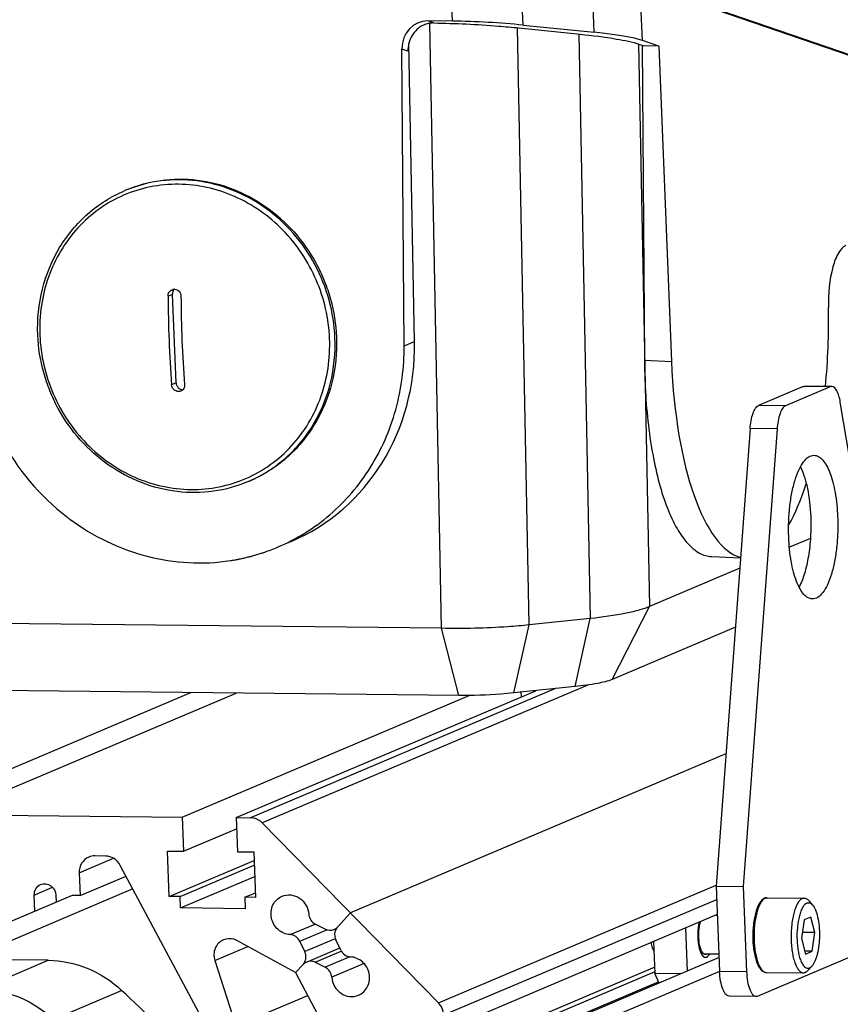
# Model space of a CAD drawing. Header units: millimetres. Extents: x 0 to 420, y 0 to 297.
# Tile 24 of 53: x 182 to 205, y 57 to 84. Entities that reach past the tile are written whole.
import ezdxf

# ---------------------------------------------------------------- set-up
doc = ezdxf.new("R2010")
doc.units = ezdxf.units.MM
doc.header["$LTSCALE"] = 23.1
doc.layers.add('COMPONENTS', color=7, linetype='CONTINUOUS')

msp = doc.modelspace()

# ---------------------------------------------------------------- linework, layer by layer
at = {"layer": 'COMPONENTS', "color": 7, "linetype": 'CONTINUOUS'}
for p, q in [((193.82988, 84.44339), (193.76594, 86.02658)), ((195.7937, 84.33431), (195.72976, 85.9175)), ((197.77613, 84.13293), (197.71219, 85.71613)), ((199.11622, 83.90641), (199.05228, 85.48961)), ((215.81391, 79.71831), (199.05228, 85.48961)), ((199.16593, 85.47689), (215.88679, 79.71964)), ((193.82988, 84.44339), (193.14373, 84.45083)), ((193.30848, 84.39269), (193.14373, 84.45083)), ((193.52075, 67.53951), (193.19457, 84.39048)), ((195.96447, 67.63461), (195.64274, 84.25583)), ((195.67603, 84.25647), (197.3839, 84.08085)), ((195.7937, 84.33431), (197.77613, 84.13293)), ((197.35061, 84.0802), (197.66549, 67.81275)), ((199.57358, 83.74894), (199.11622, 83.90641)), ((192.48261, 75.40612), (192.42283, 83.66709)), ((192.58718, 83.60909), (192.42283, 83.66709)), ((192.77236, 75.52885), (192.61189, 83.81889)), ((199.01179, 83.80631), (199.3149, 68.14631)), ((199.04529, 83.79548), (199.16462, 83.75337)), ((199.11199, 83.77379), (199.17544, 75.00547)), ((199.57358, 83.74894), (199.16462, 83.75337)), ((199.57358, 83.74894), (199.92815, 74.96968)), ((184.74913, 79.74378), (184.70817, 79.72643)), ((185.90786, 76.79052), (186.03338, 76.84369)), ((186.13313, 74.37391), (186.03338, 76.84369)), ((192.48261, 75.40612), (192.77236, 75.52885)), ((199.17544, 75.00547), (199.92815, 74.96968)), ((186.13313, 74.37391), (186.0076, 74.32074)), ((203.59819, 74.27012), (202.35267, 73.74257)), ((204.34971, 74.26198), (203.10419, 73.73443)), ((204.34971, 74.26198), (203.59819, 74.27012)), ((204.39035, 74.27034), (203.63883, 74.27848)), ((203.10419, 73.73443), (202.35267, 73.74257)), ((206.55377, 62.31333), (204.62888, 73.83682)), ((202.11665, 73.0992), (201.17167, 60.36017)), ((202.86817, 73.09106), (201.92319, 60.35203)), ((202.86817, 73.09106), (202.11665, 73.0992)), ((188.18124, 71.64066), (188.14029, 71.62331)), ((203.79557, 70.04412), (203.21091, 69.79649)), ((201.0506, 69.53565), (201.84949, 69.49767)), ((201.82821, 69.21084), (199.3149, 68.14631)), ((198.27756, 66.11535), (199.3149, 68.14631)), ((193.52075, 67.53951), (164.31476, 67.85587)), ((197.66549, 67.81275), (195.96447, 67.63461)), ((197.24277, 65.91675), (197.66549, 67.81275)), ((194.00915, 65.66833), (193.52075, 67.53951)), ((195.54175, 65.73861), (195.96447, 67.63461)), ((201.70632, 67.56762), (198.27756, 66.11535)), ((194.00915, 65.66833), (164.80317, 65.98469)), ((187.80621, 62.26777), (196.15152, 65.80247)), ((196.69979, 65.85989), (188.20863, 62.26341)), ((197.59917, 65.96083), (188.53309, 62.12085)), ((197.24277, 65.91675), (195.54175, 65.73861)), ((178.56251, 62.3679), (186.54561, 65.74918)), ((179.82506, 62.35422), (187.80816, 65.7355)), ((186.30317, 62.28405), (194.29397, 65.66859)), ((195.749, 65.63198), (195.74384, 65.75977)), ((201.44504, 64.04533), (190.9872, 59.61586)), ((179.82506, 62.35422), (186.30317, 62.28405)), ((186.30317, 62.28405), (186.34154, 61.33414)), ((187.80621, 62.26777), (187.84458, 61.31786)), ((187.80621, 62.26777), (188.20863, 62.26341)), ((186.34154, 61.33414), (187.81865, 61.95978)), ((188.53309, 62.12085), (193.4413, 57.11088)), ((183.43618, 60.73261), (184.38983, 61.13653)), ((184.16852, 61.19943), (183.86791, 61.20268)), ((185.94178, 60.07247), (185.89063, 61.33902)), ((185.89063, 61.33902), (186.34154, 61.33414)), ((187.84458, 61.31786), (188.29549, 61.31297)), ((188.29549, 61.31297), (188.34664, 60.04642)), ((187.27347, 55.89766), (184.5783, 60.94041)), ((185.94178, 60.07247), (188.30516, 61.07349)), ((186.24239, 60.06921), (188.31035, 60.94511)), ((183.43618, 60.73261), (183.46176, 60.09933)), ((183.46176, 60.09933), (184.73875, 60.64021)), ((186.25517, 59.75258), (188.32314, 60.62847)), ((182.18417, 60.11317), (182.6916, 60.3281)), ((193.4413, 57.11088), (201.17358, 60.38593)), ((201.17167, 60.36017), (201.92319, 60.35203)), ((201.17167, 60.36017), (201.26758, 57.98538)), ((201.92319, 60.35203), (202.0191, 57.97724)), ((183.2363, 60.10178), (179.06879, 58.3366)), ((184.92939, 60.28351), (180.30128, 58.32325)), ((182.20232, 59.66383), (182.18417, 60.11317)), ((182.78539, 60.10666), (182.79317, 59.91408)), ((183.46176, 60.09933), (183.2363, 60.10178)), ((186.24239, 60.06921), (185.94178, 60.07247)), ((186.25517, 59.75258), (186.24239, 60.06921)), ((188.04604, 60.04968), (188.34146, 60.17481)), ((188.04604, 60.04968), (188.05882, 59.73304)), ((188.34664, 60.04642), (188.04604, 60.04968)), ((202.59352, 60.03897), (203.62536, 60.02779)), ((193.58693, 56.7736), (201.18652, 59.99245)), ((203.75457, 59.95474), (203.85752, 59.83443)), ((188.05882, 59.73304), (186.25517, 59.75258)), ((190.9872, 59.61586), (190.62602, 59.22261)), ((201.20364, 59.56857), (193.60405, 56.34973)), ((201.17009, 59.55436), (201.20423, 59.55399)), ((203.80951, 59.50148), (203.6208, 59.42154)), ((203.92305, 59.06648), (203.80951, 59.50148)), ((189.30647, 59.01089), (190.0018, 59.3054)), ((190.01163, 59.29973), (190.28896, 59.16321)), ((203.6208, 59.42154), (203.54562, 58.90662)), ((189.576, 58.82541), (190.33312, 59.14609)), ((200.31737, 59.19319), (200.36576, 57.99515)), ((202.32346, 57.30102), (206.40926, 59.03158)), ((203.92305, 59.06648), (203.56952, 59.07031)), ((203.84788, 58.55156), (203.92305, 59.06648)), ((187.21166, 58.29287), (188.12768, 58.68086)), ((189.46175, 57.95494), (187.82849, 58.84366)), ((189.71438, 58.5376), (189.576, 58.82541)), ((190.5666, 58.89856), (189.71438, 58.5376)), ((190.71896, 58.57773), (190.58058, 58.86554)), ((199.4311, 58.8178), (199.46713, 57.92576)), ((203.54562, 58.90662), (203.65916, 58.47163)), ((182.56739, 58.29871), (152.12273, 58.62848)), ((189.76575, 58.249), (190.67806, 58.63541)), ((190.006, 58.23993), (190.73182, 58.54736)), ((190.9703, 58.39439), (190.28333, 58.10342)), ((200.82241, 58.47806), (201.24787, 58.47345)), ((203.84788, 58.55156), (203.63771, 58.55384)), ((203.65916, 58.47163), (203.84788, 58.55156)), ((180.66069, 57.49111), (182.56739, 58.29871)), ((187.21166, 58.29287), (187.79994, 56.47134)), ((189.66895, 58.18054), (189.46175, 57.95494)), ((190.006, 58.23993), (190.28333, 58.10342)), ((191.36684, 58.20616), (190.46788, 57.8254)), ((201.25203, 58.37053), (192.76617, 54.7763)), ((203.73359, 58.01816), (203.83913, 58.1362)), ((189.46175, 57.95494), (190.35703, 56.26269)), ((199.45996, 58.10337), (191.26952, 54.63427)), ((199.46514, 57.97498), (191.57013, 54.63101)), ((201.26758, 57.98538), (193.66799, 54.76654)), ((200.1836, 57.918), (199.46713, 57.92576)), ((199.58478, 57.66436), (199.46713, 57.92576)), ((202.0191, 57.97724), (201.26758, 57.98538)), ((202.57099, 57.95909), (203.60283, 57.94792)), ((199.57089, 57.69772), (191.58292, 54.31437)), ((182.70992, 56.65146), (184.61662, 57.45906)), ((187.79994, 56.47134), (189.79875, 57.31795)), ((202.28282, 57.29266), (201.5313, 57.3008))]:
    msp.add_line(p, q, dxfattribs=at)
for centre, radius, start, end in [((193.29989, 83.71527), 0.67752, 107.876812, 113.712509), ((193.30084, 83.7124), 0.68055, 102.051927, 107.878786), ((193.29981, 83.71731), 0.67553, 96.102645, 102.053899), ((193.29871, 83.72356), 0.6692, 89.163683, 96.065875), ((186.19017, 76.22766), 3.7997, 112.285042, 112.956371), ((221.80186, 77.00329), 35.89463, 180.339625, 184.285931), ((186.20943, 76.85946), 0.17456, 138.542599, 144.250386), ((186.20734, 76.86127), 0.17179, 135.639842, 138.53479), ((221.6968, 76.98057), 35.42874, 180.313668, 184.311889), ((216.90431, 75.12932), 17.7293, 180.400269, 182.835277), ((186.65789, 75.12302), 3.80072, 292.956373, 293.625716), ((187.0507, 75.80351), 6.50454, 232.384175, 233.392291), ((186.802, 74.89991), 5.5391, 287.920826, 288.936475), ((186.80684, 74.88611), 5.52447, 288.935434, 292.952698), ((186.79243, 74.94264), 5.58295, 278.784675, 280.041061), ((186.79559, 74.92472), 5.56476, 280.0412, 281.063233), ((186.79718, 74.91645), 5.55633, 281.0635, 281.433276), ((186.79714, 74.91666), 5.55655, 281.433291, 282.704594), ((186.79733, 74.9158), 5.55566, 282.704608, 283.992056), ((186.7978, 74.91391), 5.55372, 283.992084, 284.990918), ((186.79822, 74.91231), 5.55206, 284.990955, 285.324093), ((186.79884, 74.91008), 5.54975, 285.324035, 286.61419), ((186.80027, 74.9053), 5.54476, 286.614203, 287.920764), ((202.59842, 59.84391), 0.19605, 110.431727, 112.963516), ((202.59511, 59.85293), 0.18644, 105.264476, 110.447026), ((190.83972, 59.02682), 0.28983, 137.505241, 147.44541), ((189.40253, 58.38814), 0.34581, 11.053507, 25.607049), ((165.19896, 36.53256), 28.54758, 41.68247, 47.141812)]:
    msp.add_arc(centre, radius, start, end, dxfattribs=at)
for centre, major_axis, ratio, start_param, end_param in [((193.17501, 83.63133), (-0.22019, 0.79496), 0.90476879, 6.02770799, 7.5647876), ((194.72893, 84.13384), (2.56738, -0.1344), 0.10908863, 1.14886771, 1.93426587), ((196.71136, 83.93246), (2.56738, -0.1344), 0.10908863, 0.36346955, 1.14886771), ((202.10724, 75.89265), (0.06892, 6.40344), 0.34247006, -1.82307068, -1.47660543), ((186.75227, 75.81382), (-2.96885, 5.67327), 0.92337107, -3.21685333, -2.06615975), ((202.10724, 75.89265), (0.06892, 6.40344), 0.34247006, -4.56406439, -3.22730869), ((202.10724, 75.89265), (0.06892, 6.40344), 0.34247006, -2.59387856, -2.30949815)]:
    msp.add_ellipse(centre, major_axis=major_axis, ratio=ratio, start_param=start_param, end_param=end_param, dxfattribs=at)
for points, knots in [([(193.02742, 84.33559), (192.89474, 84.27729), (192.66009, 84.06321), (192.58609, 83.75973), (192.58718, 83.60909)], [0, 0, 0, 0, 0.49033771, 1, 1, 1, 1]), ([(193.30848, 84.39269), (193.90933, 84.38415), (194.69981, 84.34641), (195.48731, 84.27588), (195.67603, 84.25647)], [0, 0, 0, 0, 0.76004576, 1, 1, 1, 1]), ([(197.3839, 84.08085), (197.72362, 84.04591), (198.28046, 83.97361), (198.83685, 83.86903), (199.04529, 83.79548)], [0, 0, 0, 0, 0.60707957, 1, 1, 1, 1]), ([(184.74918, 79.7438), (185.05558, 79.87357), (185.70885, 80.05351), (186.72899, 80.06035), (187.73193, 79.80671), (188.65728, 79.30895), (189.45115, 78.59815), (189.96494, 77.86331), (190.27001, 77.21542), (190.4998, 76.53792), (190.58418, 76.00321), (190.59855, 75.64745)], [0, 0, 0, 0, 0.11969874, 0.2404679, 0.36310434, 0.48794305, 0.61479949, 0.74303431, 0.80748603, 0.87191628, 1, 1, 1, 1]), ([(186.20138, 79.90251), (185.939, 79.90535), (185.41344, 79.85685), (184.65952, 79.62123), (183.97154, 79.23221), (183.37681, 78.70516), (182.89817, 78.06095), (182.55378, 77.32477), (182.35636, 76.52552), (182.32763, 75.97309), (182.33879, 75.69687)], [0, 0, 0, 0, 0.12315421, 0.24560667, 0.36808884, 0.49131634, 0.61588249, 0.74216156, 0.87025577, 1, 1, 1, 1]), ([(190.55759, 75.6301), (190.5433, 75.98388), (190.4321, 76.69228), (190.0323, 77.68794), (189.42175, 78.56698), (188.63526, 79.27766), (187.71778, 79.77829), (186.72199, 80.03822), (185.70722, 80.04088), (185.05552, 79.86906), (184.74927, 79.74355)], [0, 0, 0, 0, 0.12807562, 0.25674422, 0.38498765, 0.51187413, 0.63676364, 0.75946077, 0.88028149, 1, 1, 1, 1]), ([(190.40722, 75.60948), (190.39596, 75.88832), (190.32095, 76.44658), (190.05803, 77.24896), (189.65422, 77.99065), (189.12477, 78.64312), (188.48962, 79.18154), (187.77261, 79.58511), (187.00135, 79.83799), (186.46654, 79.89964), (186.20138, 79.90251)], [0, 0, 0, 0, 0.12675664, 0.25413938, 0.38150018, 0.50818636, 0.63364071, 0.75748071, 0.87955725, 1, 1, 1, 1]), ([(182.2813, 75.71156), (182.26413, 76.13676), (182.34825, 76.98915), (182.83143, 78.1645), (183.63139, 79.12681), (184.33528, 79.56849), (184.70817, 79.72643)], [0, 0, 0, 0, 0.25671333, 0.50855342, 0.75570692, 1, 1, 1, 1]), ([(204.78049, 78.19939), (204.69476, 78.16308), (204.5386, 77.9631), (204.33511, 77.38659), (204.28877, 76.85214), (204.29699, 76.4714)], [0, 0, 0, 0, 0.15115908, 0.38165473, 1, 1, 1, 1]), ([(185.90786, 76.79052), (185.90763, 76.82764), (185.92742, 76.9025), (185.98637, 76.95394), (186.01936, 76.96791)], [0, 0, 0, 0, 0.50880909, 1, 1, 1, 1]), ([(186.06776, 76.96144), (186.04979, 76.9365), (186.03448, 76.89558), (186.03295, 76.85425), (186.03338, 76.84369)], [0, 0, 0, 0, 0.74413759, 1, 1, 1, 1]), ([(186.08705, 76.9813), (186.11071, 76.98105), (186.15897, 76.97012), (186.21899, 76.92609), (186.2589, 76.86184), (186.26843, 76.81164), (186.26859, 76.78661)], [0, 0, 0, 0, 0.24235452, 0.49006056, 0.74355926, 1, 1, 1, 1]), ([(188.14029, 71.62331), (187.83266, 71.49301), (187.1771, 71.31225), (186.15387, 71.30471), (185.14879, 71.5579), (184.22237, 72.05511), (183.42823, 72.76495), (182.91452, 73.49875), (182.60961, 74.14563), (182.37995, 74.82218), (182.29565, 75.35622), (182.2813, 75.71156)], [0, 0, 0, 0, 0.12010621, 0.24119167, 0.36399334, 0.48882927, 0.61553829, 0.74353222, 0.80784837, 0.87214539, 1, 1, 1, 1]), ([(182.33879, 75.69687), (182.35005, 75.41803), (182.42506, 74.85976), (182.68798, 74.05739), (183.09179, 73.3157), (183.62124, 72.66323), (184.25639, 72.12481), (184.9734, 71.72124), (185.74465, 71.46836), (186.27947, 71.40671), (186.54462, 71.40384)], [0, 0, 0, 0, 0.12675664, 0.25413938, 0.38150019, 0.50818636, 0.63364068, 0.75748063, 0.87955718, 1, 1, 1, 1]), ([(180.46561, 75.53629), (180.53502, 74.59209), (181.07847, 72.71928), (182.33495, 71.22565), (183.08057, 70.65113)], [0, 0, 0, 0, 0.50144572, 1, 1, 1, 1]), ([(186.54462, 71.40384), (186.80701, 71.40099), (187.33257, 71.4495), (188.08649, 71.68512), (188.77446, 72.07414), (189.3692, 72.60119), (189.84783, 73.2454), (190.19223, 73.98158), (190.38965, 74.78083), (190.41837, 75.33326), (190.40722, 75.60948)], [0, 0, 0, 0, 0.12315414, 0.24560658, 0.36808883, 0.49131639, 0.61588254, 0.74216158, 0.87025577, 1, 1, 1, 1]), ([(188.18107, 71.64087), (188.54713, 71.80099), (189.23721, 72.24413), (190.02008, 73.20054), (190.49264, 74.36516), (190.57461, 75.20887), (190.55759, 75.6301)], [0, 0, 0, 0, 0.24379266, 0.49074981, 0.74277073, 1, 1, 1, 1]), ([(190.59855, 75.64745), (190.61572, 75.22238), (190.53193, 74.37093), (190.05027, 73.19752), (189.25341, 72.23793), (188.55239, 71.79787), (188.18119, 71.64064)], [0, 0, 0, 0, 0.25727298, 0.50928175, 0.75620082, 1, 1, 1, 1]), ([(188.96123, 69.79902), (189.48532, 70.021), (190.4765, 70.63675), (191.61857, 71.97356), (192.33355, 73.61143), (192.48695, 74.80659), (192.48261, 75.40612)], [0, 0, 0, 0, 0.24404729, 0.49104999, 0.74292521, 1, 1, 1, 1]), ([(186.20214, 74.13156), (186.15434, 74.13208), (186.05605, 74.17554), (186.0113, 74.27193), (186.0076, 74.32074)], [0, 0, 0, 0, 0.4940731, 1, 1, 1, 1]), ([(186.13313, 74.37391), (186.13414, 74.34887), (186.14571, 74.29876), (186.18829, 74.23549), (186.25, 74.19251), (186.29889, 74.182), (186.32276, 74.18197)], [0, 0, 0, 0, 0.25432869, 0.50845973, 0.7577006, 1, 1, 1, 1]), ([(186.36833, 74.31683), (186.37102, 74.28139), (186.35677, 74.20811), (186.30036, 74.15788), (186.26888, 74.14455)], [0, 0, 0, 0, 0.50971548, 1, 1, 1, 1]), ([(199.19671, 74.25235), (199.22787, 73.62646), (199.32026, 72.72492), (199.56684, 71.60406), (199.78867, 70.90923), (200.04953, 70.34025), (200.34514, 69.90896), (200.67532, 69.62212), (200.93179, 69.54133), (201.05051, 69.53567)], [0, 0, 0, 0, 0.35110199, 0.50577209, 0.64238502, 0.75901837, 0.85528925, 0.93341043, 1, 1, 1, 1]), ([(204.62888, 73.83682), (204.61885, 73.89688), (204.59362, 74.00677), (204.53756, 74.16128), (204.45167, 74.26962), (204.39045, 74.27033)], [0, 0, 0, 0, 0.35460954, 0.64347542, 1, 1, 1, 1]), ([(202.11665, 73.0992), (202.12743, 73.24453), (202.15901, 73.44475), (202.25469, 73.65907), (202.31909, 73.72835), (202.35267, 73.74257)], [0, 0, 0, 0, 0.62041477, 0.84475775, 1, 1, 1, 1]), ([(203.10419, 73.73443), (203.07061, 73.72021), (203.00621, 73.65093), (202.91053, 73.43661), (202.87895, 73.23639), (202.86817, 73.09106)], [0, 0, 0, 0, 0.15524225, 0.37958523, 1, 1, 1, 1]), ([(203.19305, 70.06844), (203.18728, 70.21122), (203.18644, 70.49552), (203.21558, 70.91249), (203.27367, 71.30436), (203.35797, 71.65349), (203.46428, 71.94516), (203.58885, 72.16725), (203.72832, 72.31622), (203.84469, 72.35731), (203.89576, 72.35674)], [0, 0, 0, 0, 0.16951148, 0.33687856, 0.49538814, 0.63887377, 0.76229085, 0.86243473, 0.93941671, 1, 1, 1, 1]), ([(203.89576, 72.35674), (203.9375, 72.35628), (204.02951, 72.32842), (204.14704, 72.22397), (204.25308, 72.06584), (204.34706, 71.85654), (204.42688, 71.60157), (204.51419, 71.19537), (204.54591, 70.86997), (204.55498, 70.64529)], [0, 0, 0, 0, 0.06461788, 0.14208001, 0.23914014, 0.35749588, 0.49602542, 0.65195531, 1, 1, 1, 1]), ([(203.51662, 72.03288), (203.5602, 71.94718), (203.63659, 71.75099), (203.75309, 71.29262), (203.79285, 70.91608), (203.80346, 70.65343)], [0, 0, 0, 0, 0.20351694, 0.44353929, 1, 1, 1, 1]), ([(183.17183, 70.58208), (183.81082, 70.1074), (185.26073, 69.39605), (186.87925, 69.30683), (187.64507, 69.42518)], [0, 0, 0, 0, 0.50671218, 1, 1, 1, 1]), ([(203.80346, 70.65343), (203.81109, 70.46442), (203.8078, 70.09189), (203.75158, 69.55831), (203.64894, 69.08799), (203.54363, 68.80687), (203.48018, 68.68858)], [0, 0, 0, 0, 0.28243641, 0.55526063, 0.79957694, 1, 1, 1, 1]), ([(204.55498, 70.64529), (204.56075, 70.50251), (204.56158, 70.21821), (204.53244, 69.80124), (204.47436, 69.40937), (204.39005, 69.06024), (204.28375, 68.76857), (204.15918, 68.54648), (204.01971, 68.39751), (203.90334, 68.35643), (203.85227, 68.35699)], [0, 0, 0, 0, 0.16951148, 0.33687856, 0.49538814, 0.63887377, 0.76229085, 0.86243473, 0.93941671, 1, 1, 1, 1]), ([(203.85227, 68.35699), (203.81053, 68.35745), (203.71851, 68.38531), (203.60099, 68.48976), (203.49494, 68.64789), (203.40097, 68.85719), (203.32115, 69.11216), (203.23384, 69.51836), (203.20212, 69.84377), (203.19305, 70.06844)], [0, 0, 0, 0, 0.06461788, 0.14208001, 0.23914014, 0.35749588, 0.49602542, 0.65195531, 1, 1, 1, 1]), ([(199.31503, 68.14631), (199.2282, 68.10615), (199.01417, 68.03577), (198.46605, 67.90921), (198.00199, 67.84794), (197.66556, 67.81273)], [0, 0, 0, 0, 0.17006641, 0.39865717, 1, 1, 1, 1]), ([(195.96454, 67.63459), (195.768, 67.61399), (194.95535, 67.5448), (194.13842, 67.52432), (193.5207, 67.53949)], [0, 0, 0, 0, 0.24231781, 1, 1, 1, 1]), ([(198.27764, 66.11535), (198.14895, 66.06072), (197.80126, 65.98699), (197.45373, 65.93881), (197.24282, 65.91674)], [0, 0, 0, 0, 0.39732379, 1, 1, 1, 1]), ([(195.54179, 65.7386), (195.4185, 65.72567), (194.90883, 65.68123), (194.39671, 65.66408), (194.00912, 65.66832)], [0, 0, 0, 0, 0.24232791, 1, 1, 1, 1]), ([(188.53309, 62.12085), (188.5115, 62.14289), (188.4202, 62.22084), (188.2976, 62.26245), (188.20863, 62.26341)], [0, 0, 0, 0, 0.25753839, 1, 1, 1, 1]), ([(183.70009, 61.1698), (183.61955, 61.13573), (183.47523, 61.00879), (183.43251, 60.82347), (183.43618, 60.73261)], [0, 0, 0, 0, 0.49024924, 1, 1, 1, 1]), ([(184.5783, 60.94041), (184.53812, 61.01559), (184.42028, 61.14624), (184.25076, 61.19854), (184.16852, 61.19943)], [0, 0, 0, 0, 0.5089526, 1, 1, 1, 1]), ([(182.18417, 60.11317), (182.18173, 60.17372), (182.21018, 60.29719), (182.30628, 60.38182), (182.35993, 60.40455)], [0, 0, 0, 0, 0.50979341, 1, 1, 1, 1]), ([(182.35993, 60.40455), (182.44715, 60.44152), (182.67926, 60.41083), (182.78135, 60.20672), (182.78539, 60.10666)], [0, 0, 0, 0, 0.48611056, 1, 1, 1, 1]), ([(189.30647, 59.01089), (189.18654, 59.0165), (188.94141, 59.12261), (188.74987, 59.46267), (188.78747, 59.85039), (188.97635, 60.03468), (189.0839, 60.08021)], [0, 0, 0, 0, 0.24826607, 0.50565735, 0.75848163, 1, 1, 1, 1]), ([(189.0839, 60.08021), (189.16022, 60.11251), (189.33555, 60.13713), (189.58377, 60.04137), (189.76678, 59.84188), (189.82064, 59.66625), (189.82708, 59.57775)], [0, 0, 0, 0, 0.24027981, 0.48760711, 0.74271729, 1, 1, 1, 1]), ([(202.5407, 60.02811), (202.545, 60.02993), (202.56192, 60.03621), (202.58015, 60.03911), (202.59352, 60.03897)], [0, 0, 0, 0, 0.25900233, 1, 1, 1, 1]), ([(202.52193, 60.02442), (202.46084, 59.99855), (202.3848, 59.90894), (202.31703, 59.76877), (202.27018, 59.63047), (202.23334, 59.47233), (202.19751, 59.23581), (202.18592, 58.98831), (202.19767, 58.74087), (202.21821, 58.56413), (202.2498, 58.40191), (202.29154, 58.25909), (202.34295, 58.13931), (202.40414, 58.0446), (202.46844, 57.98783), (202.52601, 57.9636), (202.55606, 57.95925), (202.57099, 57.95909)], [0, 0, 0, 0, 0.0866598, 0.14159504, 0.20512415, 0.2763536, 0.35361061, 0.51727718, 0.59886843, 0.67700025, 0.74946643, 0.81448844, 0.87100258, 0.91912792, 0.96087938, 0.9804958, 1, 1, 1, 1]), ([(202.52422, 60.01998), (202.50011, 60.00642), (202.45278, 59.96339), (202.39501, 59.87503), (202.34317, 59.75853), (202.28133, 59.55978), (202.23316, 59.27068), (202.22113, 58.96526), (202.23452, 58.7163), (202.25595, 58.53952), (202.28799, 58.37806), (202.32954, 58.23712), (202.37916, 58.12123), (202.42871, 58.04391), (202.47224, 57.99971), (202.5042, 57.97683), (202.5372, 57.96262), (202.55997, 57.95921), (202.57099, 57.95909)], [0, 0, 0, 0, 0.03685039, 0.08331684, 0.13998906, 0.20612404, 0.36016529, 0.52872616, 0.61230357, 0.69207021, 0.76573993, 0.83134656, 0.88742106, 0.93328093, 0.95257069, 0.96975093, 0.98531797, 1, 1, 1, 1]), ([(203.57253, 60.01693), (203.54809, 60.00657), (203.49893, 59.96884), (203.43902, 59.88581), (203.38494, 59.77333), (203.33857, 59.63445), (203.30129, 59.47352), (203.2649, 59.23194), (203.25294, 58.97876), (203.2646, 58.72552), (203.28519, 58.54471), (203.31681, 58.37916), (203.35833, 58.23437), (203.40828, 58.11513), (203.45837, 58.03545), (203.50253, 57.98984), (203.53495, 57.96623), (203.56847, 57.95156), (203.59163, 57.94804), (203.60283, 57.94792)], [0, 0, 0, 0, 0.03508108, 0.07955264, 0.13448263, 0.19932974, 0.2726588, 0.35247795, 0.52189743, 0.60640013, 0.6872761, 0.76212311, 0.82886191, 0.88592084, 0.9325344, 0.95209875, 0.96948583, 0.98520202, 1, 1, 1, 1]), ([(203.69789, 59.88897), (203.67526, 59.87939), (203.62984, 59.84356), (203.57528, 59.76484), (203.52641, 59.65808), (203.48523, 59.52649), (203.45305, 59.37462), (203.42359, 59.14912), (203.41747, 58.91529), (203.43445, 58.68472), (203.45823, 58.5244), (203.49212, 58.38148), (203.53481, 58.26124), (203.57864, 58.17874), (203.61816, 58.12924), (203.65474, 58.09537), (203.69734, 58.0744), (203.74075, 58.07415), (203.76103, 58.08), (203.77079, 58.08413)], [0, 0, 0, 0, 0.03617411, 0.082558, 0.14019262, 0.20831551, 0.28517833, 0.36842644, 0.54285979, 0.62824905, 0.70855, 0.78120057, 0.84412165, 0.8960053, 0.91778499, 0.93698911, 0.96935541, 0.98441011, 1, 1, 1, 1]), ([(203.57253, 60.01693), (203.57684, 60.01875), (203.59376, 60.02504), (203.61199, 60.02793), (203.62536, 60.02779)], [0, 0, 0, 0, 0.25898461, 1, 1, 1, 1]), ([(203.62536, 60.02779), (203.63654, 60.02767), (203.65965, 60.02416), (203.70662, 60.00363), (203.7365, 59.97585), (203.75457, 59.95474)], [0, 0, 0, 0, 0.21988834, 0.45336623, 1, 1, 1, 1]), ([(203.69789, 59.88897), (203.71072, 59.8944), (203.73826, 59.90121), (203.78148, 59.89436), (203.82252, 59.87106), (203.84604, 59.84785), (203.85752, 59.83443)], [0, 0, 0, 0, 0.23066549, 0.45752357, 0.70746352, 1, 1, 1, 1]), ([(203.85752, 59.83443), (203.87325, 59.81605), (203.90295, 59.77192), (203.95579, 59.66106), (204.00581, 59.4858), (204.04112, 59.2457), (204.05129, 58.98308), (204.03542, 58.72074), (203.99492, 58.48147), (203.94111, 58.30735), (203.88588, 58.19767), (203.85523, 58.15421), (203.8391, 58.13617)], [0, 0, 0, 0, 0.04098706, 0.08952285, 0.20765226, 0.34791341, 0.50001376, 0.65211179, 0.79236779, 0.91048937, 0.95902017, 1, 1, 1, 1]), ([(200.82237, 58.47768), (200.80467, 58.49203), (200.77244, 58.53577), (200.72108, 58.65787), (200.68612, 58.85781), (200.6834, 59.11289), (200.70939, 59.28806), (200.73256, 59.36907)], [0, 0, 0, 0, 0.07406782, 0.17223171, 0.42949541, 0.72618899, 1, 1, 1, 1]), ([(189.576, 58.82541), (189.55107, 58.87727), (189.47507, 58.96866), (189.36196, 59.00829), (189.30647, 59.01089)], [0, 0, 0, 0, 0.50875516, 1, 1, 1, 1]), ([(187.45094, 58.86608), (187.35121, 58.82383), (187.17856, 58.64523), (187.17668, 58.40117), (187.21166, 58.29287)], [0, 0, 0, 0, 0.48765004, 1, 1, 1, 1]), ([(187.82849, 58.84366), (187.79935, 58.85952), (187.68057, 58.90953), (187.53872, 58.90326), (187.45094, 58.86608)], [0, 0, 0, 0, 0.25814289, 1, 1, 1, 1]), ([(199.35858, 58.78708), (199.36654, 58.73886), (199.38182, 58.67093), (199.41367, 58.59057), (199.43217, 58.55778), (199.44216, 58.54384)], [0, 0, 0, 0, 0.56620555, 0.80142144, 1, 1, 1, 1]), ([(190.71896, 58.57773), (190.74389, 58.52588), (190.81989, 58.43448), (190.933, 58.39485), (190.9885, 58.39225)], [0, 0, 0, 0, 0.50875516, 1, 1, 1, 1]), ([(191.21106, 57.32294), (191.31861, 57.36846), (191.50749, 57.55276), (191.5451, 57.94047), (191.35355, 58.28054), (191.10842, 58.38664), (190.9885, 58.39225)], [0, 0, 0, 0, 0.24151837, 0.49434265, 0.75173393, 1, 1, 1, 1]), ([(200.87239, 58.45753), (200.86813, 58.45758), (200.84994, 58.45956), (200.83319, 58.4689), (200.82237, 58.47768)], [0, 0, 0, 0, 0.2340195, 1, 1, 1, 1]), ([(182.56739, 58.29871), (182.93785, 58.29469), (183.69312, 58.13714), (184.33773, 57.71777), (184.61662, 57.45906)], [0, 0, 0, 0, 0.49339095, 1, 1, 1, 1]), ([(203.8391, 58.13617), (203.83378, 58.13022), (203.81383, 58.10959), (203.7899, 58.09223), (203.77079, 58.08413)], [0, 0, 0, 0, 0.2778544, 1, 1, 1, 1]), ([(201.53115, 57.30081), (201.51445, 57.30101), (201.47765, 57.3122), (201.43068, 57.35402), (201.38826, 57.41728), (201.3343, 57.53785), (201.28759, 57.73006), (201.27121, 57.89554), (201.26758, 57.98538)], [0, 0, 0, 0, 0.06466731, 0.14217244, 0.23928377, 0.35769074, 0.65189127, 1, 1, 1, 1]), ([(202.0191, 57.97724), (202.02273, 57.8874), (202.03911, 57.72192), (202.08582, 57.52971), (202.13978, 57.40914), (202.1822, 57.34588), (202.22917, 57.30406), (202.26597, 57.29287), (202.28267, 57.29267)], [0, 0, 0, 0, 0.34810873, 0.64230926, 0.76071623, 0.85782756, 0.93533269, 1, 1, 1, 1]), ([(203.60283, 57.94792), (203.60725, 57.94787), (203.6253, 57.94865), (203.6431, 57.95346), (203.65566, 57.95878)], [0, 0, 0, 0, 0.24462263, 1, 1, 1, 1]), ([(203.73359, 58.01816), (203.72752, 58.01136), (203.70476, 57.98782), (203.67746, 57.96802), (203.65566, 57.95878)], [0, 0, 0, 0, 0.27785174, 1, 1, 1, 1]), ([(190.46788, 57.8254), (190.47432, 57.73689), (190.52818, 57.56126), (190.7112, 57.36178), (190.95941, 57.26601), (191.13474, 57.29063), (191.21106, 57.32294)], [0, 0, 0, 0, 0.25728271, 0.51239289, 0.75972019, 1, 1, 1, 1]), ([(182.70992, 56.65146), (182.43102, 56.91017), (181.78641, 57.32955), (181.03115, 57.4871), (180.66069, 57.49111)], [0, 0, 0, 0, 0.50660905, 1, 1, 1, 1])]:
    msp.add_open_spline(points, degree=3, knots=knots, dxfattribs=at)
for points in [[(186.01936, 76.96791), (186.04054, 76.97688), (186.06405, 76.98155), (186.08705, 76.9813)], [(186.26888, 74.14455), (186.24801, 74.13571), (186.2248, 74.13131), (186.20214, 74.13156)], [(203.59819, 74.27012), (203.61096, 74.27553), (203.62507, 74.27863), (203.63893, 74.27847)], [(204.39045, 74.27033), (204.37659, 74.27049), (204.36248, 74.26739), (204.34971, 74.26198)], [(183.86791, 61.20268), (183.81091, 61.2033), (183.75259, 61.19201), (183.70009, 61.1698)], [(202.59352, 60.03897), (202.57756, 60.03914), (202.56143, 60.03699), (202.54603, 60.0328)], [(202.5407, 60.02811), (202.53506, 60.02572), (202.52955, 60.02299), (202.52422, 60.01998)], [(189.82708, 59.57775), (189.83517, 59.46681), (189.91183, 59.34885), (190.01163, 59.29973)], [(190.52916, 59.15413), (190.56555, 59.16959), (190.59927, 59.19349), (190.62602, 59.22261)], [(190.28896, 59.16321), (190.36085, 59.12783), (190.45541, 59.1228), (190.52916, 59.15413)], [(190.55277, 59.07584), (190.53918, 59.00645), (190.54994, 58.92927), (190.58058, 58.86554)], [(190.59543, 59.18278), (190.57475, 59.15045), (190.56014, 59.1135), (190.55277, 59.07584)], [(189.74219, 58.32731), (189.75034, 58.3689), (189.75006, 58.41285), (189.74193, 58.45444)], [(200.90094, 58.46337), (200.89199, 58.45958), (200.8821, 58.45741), (200.87239, 58.45753)], [(200.92303, 58.47658), (200.91625, 58.47132), (200.90884, 58.46672), (200.90094, 58.46337)], [(189.66895, 58.18054), (189.70593, 58.22081), (189.73169, 58.27365), (189.74219, 58.32731)], [(189.7658, 58.24902), (189.72941, 58.23356), (189.69569, 58.20966), (189.66895, 58.18054)], [(190.006, 58.23993), (189.93411, 58.27532), (189.83955, 58.28034), (189.7658, 58.24902)], [(190.46788, 57.8254), (190.45979, 57.93634), (190.38313, 58.05429), (190.28333, 58.10342)], [(202.28267, 57.29267), (202.29655, 57.2925), (202.31068, 57.2956), (202.32346, 57.30102)], [(193.58693, 56.7736), (193.58199, 56.89596), (193.527, 57.02341), (193.4413, 57.11088)]]:
    msp.add_open_spline(points, degree=3, dxfattribs=at)
at = {"layer": 'COMPONENTS', "color": 2, "linetype": 'CONTINUOUS'}
for points, knots in [([(200.69505, 59.3532), (200.69268, 59.33962), (200.68912, 59.31925), (200.68437, 59.29209), (200.68081, 59.27172), (200.67814, 59.25644), (200.67636, 59.24626), (200.67562, 59.24201), (200.67502, 59.23863), (200.67466, 59.23648), (200.67433, 59.23483), (200.67418, 59.23297), (200.67386, 59.22979), (200.67344, 59.22521), (200.67274, 59.21789), (200.67188, 59.20875), (200.67084, 59.19777), (200.66946, 59.18314), (200.66773, 59.16485), (200.666, 59.14656), (200.66461, 59.13193), (200.66375, 59.12279), (200.66304, 59.11548), (200.66265, 59.11089), (200.66223, 59.10726), (200.66219, 59.10348), (200.66201, 59.0969), (200.66182, 59.08747), (200.66156, 59.07618), (200.66131, 59.06488), (200.66097, 59.04981), (200.66055, 59.03098), (200.66013, 59.01215), (200.6598, 58.99709), (200.65958, 58.98767), (200.65943, 58.98014), (200.65927, 58.97542), (200.6595, 58.97172), (200.65967, 58.968), (200.66, 58.9615), (200.66045, 58.95221), (200.66117, 58.93735), (200.66208, 58.91877), (200.66299, 58.9002), (200.66371, 58.88533), (200.66425, 58.87419), (200.66471, 58.8649), (200.66507, 58.85747), (200.66529, 58.85282), (200.66549, 58.84912), (200.66557, 58.84629), (200.66591, 58.84366), (200.66634, 58.84015), (200.66689, 58.83577), (200.66777, 58.82875), (200.66887, 58.81999), (200.67063, 58.80596), (200.67282, 58.78842), (200.67502, 58.77088), (200.67677, 58.75685), (200.67787, 58.74808), (200.67875, 58.74107), (200.67941, 58.7358), (200.67995, 58.73142), (200.6804, 58.72791), (200.68072, 58.72528), (200.68107, 58.72267), (200.6818, 58.7196), (200.68295, 58.71404), (200.68467, 58.70619), (200.6867, 58.69672), (200.68941, 58.68412), (200.6928, 58.66836), (200.69619, 58.6526), (200.69891, 58.64), (200.7006, 58.63212), (200.70196, 58.62582), (200.70297, 58.62109), (200.70374, 58.61755), (200.70424, 58.61518), (200.70446, 58.61421), (200.70462, 58.61338), (200.70485, 58.61274), (200.70523, 58.61156), (200.70579, 58.60991), (200.70668, 58.60724), (200.70779, 58.60391), (200.70912, 58.59992), (200.7109, 58.5946), (200.71312, 58.58794), (200.71668, 58.57729), (200.72112, 58.56398), (200.72557, 58.55067), (200.72912, 58.54002), (200.73134, 58.53336), (200.73312, 58.52804), (200.73423, 58.52471), (200.73513, 58.52207), (200.73567, 58.52035), (200.73621, 58.51937), (200.73674, 58.51833), (200.73767, 58.51654), (200.739, 58.51396), (200.74112, 58.50984), (200.74484, 58.50262), (200.75015, 58.49232), (200.75652, 58.47996), (200.76183, 58.46966), (200.76554, 58.46245), (200.76767, 58.45833), (200.76926, 58.45524), (200.77059, 58.45266), (200.77152, 58.45086), (200.77205, 58.44983), (200.77244, 58.44905), (200.77285, 58.4483), (200.77346, 58.44769), (200.77449, 58.44645), (200.77598, 58.44476), (200.77776, 58.44269), (200.78014, 58.43995), (200.78312, 58.43652), (200.78669, 58.43241), (200.79026, 58.42829), (200.79383, 58.42418), (200.7974, 58.42007), (200.80097, 58.41595), (200.80454, 58.41184), (200.80751, 58.40841), (200.80989, 58.40566), (200.81138, 58.40395), (200.81257, 58.40258), (200.81331, 58.40172), (200.81391, 58.40104), (200.81435, 58.40051), (200.81484, 58.40035), (200.81547, 58.40002), (200.81626, 58.39964), (200.81753, 58.39901), (200.81912, 58.39823), (200.82102, 58.39729), (200.82355, 58.39604), (200.82672, 58.39448), (200.83052, 58.39261), (200.83433, 58.39073), (200.83813, 58.38886), (200.84193, 58.38699), (200.84574, 58.38511), (200.84891, 58.38355), (200.85144, 58.3823), (200.85334, 58.38137), (200.85525, 58.38043), (200.85667, 58.37973), (200.85762, 58.37925), (200.8581, 58.37904), (200.85849, 58.37877), (200.85882, 58.37885), (200.85931, 58.37889), (200.86005, 58.37899), (200.86135, 58.37914), (200.86298, 58.37934), (200.8656, 58.37965), (200.86886, 58.38003), (200.87409, 58.38065), (200.88062, 58.38143), (200.88846, 58.38235), (200.8963, 58.38328), (200.90152, 58.3839), (200.90414, 58.38421)], [0, 0, 0, 0, 0.03125, 0.046875, 0.0625, 0.078125, 0.08203125, 0.0859375, 0.08789062, 0.08984375, 0.09082031, 0.09179688, 0.09375, 0.09765625, 0.1015625, 0.109375, 0.1171875, 0.125, 0.140625, 0.15625, 0.1640625, 0.171875, 0.17578125, 0.1796875, 0.18164062, 0.18359375, 0.1875, 0.1953125, 0.203125, 0.2109375, 0.21875, 0.234375, 0.25, 0.2578125, 0.265625, 0.26953125, 0.2734375, 0.27539062, 0.27734375, 0.28125, 0.2890625, 0.296875, 0.3125, 0.328125, 0.3359375, 0.34375, 0.3515625, 0.35546875, 0.359375, 0.36132812, 0.36328125, 0.36523438, 0.3671875, 0.37109375, 0.375, 0.3828125, 0.390625, 0.40625, 0.421875, 0.4296875, 0.4375, 0.44140625, 0.4453125, 0.44921875, 0.45117188, 0.453125, 0.45507812, 0.45703125, 0.4609375, 0.46875, 0.4765625, 0.484375, 0.5, 0.515625, 0.5234375, 0.53125, 0.53515625, 0.5390625, 0.54296875, 0.54394531, 0.54492188, 0.54541016, 0.54589844, 0.546875, 0.54882812, 0.55078125, 0.5546875, 0.55859375, 0.5625, 0.5703125, 0.578125, 0.59375, 0.609375, 0.6171875, 0.625, 0.62890625, 0.6328125, 0.63476562, 0.63671875, 0.63769531, 0.63867188, 0.640625, 0.64453125, 0.6484375, 0.65625, 0.671875, 0.6875, 0.703125, 0.7109375, 0.71484375, 0.71875, 0.72265625, 0.72460938, 0.72558594, 0.7265625, 0.72753906, 0.72851562, 0.73046875, 0.734375, 0.73828125, 0.7421875, 0.75, 0.7578125, 0.765625, 0.7734375, 0.78125, 0.7890625, 0.796875, 0.8046875, 0.80859375, 0.8125, 0.81445312, 0.81640625, 0.81738281, 0.81835938, 0.81933594, 0.8203125, 0.82226562, 0.82421875, 0.828125, 0.83203125, 0.8359375, 0.84375, 0.8515625, 0.859375, 0.8671875, 0.875, 0.8828125, 0.890625, 0.89453125, 0.8984375, 0.90234375, 0.90625, 0.90722656, 0.90820312, 0.90917969, 0.90966797, 0.91015625, 0.91210938, 0.9140625, 0.91796875, 0.921875, 0.9296875, 0.9375, 0.953125, 0.96875, 0.984375, 1, 1, 1, 1]), ([(200.90414, 58.38421), (200.90593, 58.38515), (200.90863, 58.38656), (200.91223, 58.38843), (200.91448, 58.38961), (200.91627, 58.39054), (200.9174, 58.39115), (200.91829, 58.39158), (200.91922, 58.39221), (200.92086, 58.39343), (200.92319, 58.39511), (200.926, 58.39716), (200.9288, 58.39919), (200.93114, 58.40091), (200.93277, 58.40207), (200.93371, 58.40279), (200.93462, 58.40369), (200.93577, 58.40476), (200.93852, 58.40737), (200.94173, 58.41039), (200.94495, 58.41344), (200.94655, 58.41494), (200.94747, 58.41583), (200.94816, 58.41643), (200.94883, 58.41726), (200.94973, 58.4183), (200.9513, 58.42015), (200.95443, 58.42381), (200.95757, 58.4275), (200.96026, 58.43064), (200.96138, 58.43197), (200.96228, 58.43298), (200.96316, 58.43417), (200.96468, 58.43635), (200.96686, 58.4394), (200.96947, 58.44309), (200.97208, 58.44677), (200.97426, 58.44985), (200.97579, 58.45198), (200.97666, 58.45325), (200.97753, 58.45475), (200.97862, 58.45655), (200.98037, 58.45948), (200.98255, 58.46311), (200.98604, 58.46895), (200.98866, 58.47332), (200.99041, 58.47623)], [0, 0, 0, 0, 0.0625, 0.09375, 0.125, 0.140625, 0.15625, 0.1640625, 0.171875, 0.1875, 0.21875, 0.25, 0.28125, 0.3125, 0.328125, 0.3359375, 0.34375, 0.359375, 0.375, 0.4375, 0.46875, 0.484375, 0.4921875, 0.5, 0.5078125, 0.515625, 0.53125, 0.5625, 0.625, 0.640625, 0.65625, 0.6640625, 0.671875, 0.6875, 0.71875, 0.75, 0.78125, 0.8125, 0.828125, 0.8359375, 0.84375, 0.859375, 0.875, 0.90625, 0.9375, 1, 1, 1, 1])]:
    msp.add_open_spline(points, degree=3, knots=knots, dxfattribs=at)

doc.saveas('drawing.dxf')
